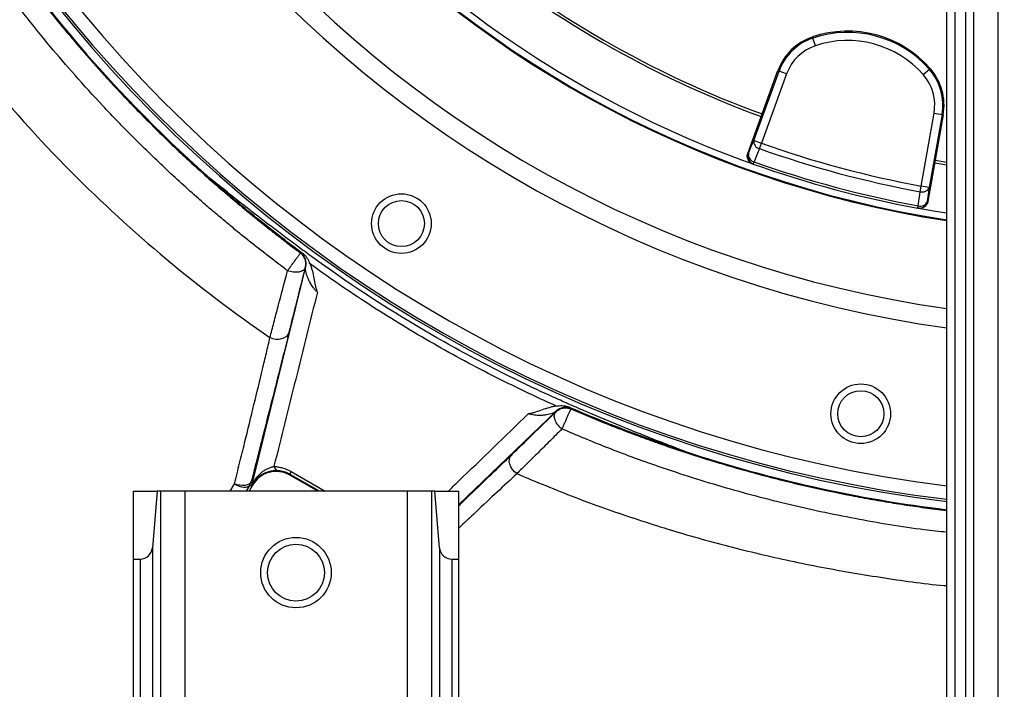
# Model space of a CAD drawing. Header units: millimetres. Extents: x 1055 to 2818, y 673 to 2898.
# Tile 4 of 44: x 1566 to 1929, y 1211 to 1458. Entities that reach past the tile are written whole.
import ezdxf

# ---------------------------------------------------------------- set-up
doc = ezdxf.new("R2010")
doc.units = ezdxf.units.MM

msp = doc.modelspace()

# ---------------------------------------------------------------- linework, layer by layer
at = {"color": 7, "linetype": 'Continuous', "lineweight": 25}
for p, q in [((1907.95, 693.48), (1907.95, 2073.48)), ((1911.06, 693.48), (1911.06, 2073.48)), ((1915.05, 693.48), (1915.05, 2073.48)), ((1917.93, 693.48), (1917.93, 2073.48)), ((1926.9, 693.48), (1926.9, 2073.48)), ((1858.41, 1451.57), (1858.54, 1451.17)), ((1859.51, 1448.33), (1858.54, 1451.17)), ((1836.78, 1413.38), (1846.11, 1439.01)), ((1839.89, 1423.16), (1845.71, 1439.15)), ((1845.71, 1439.15), (1846.11, 1439.01)), ((1848.92, 1437.98), (1846.11, 1439.01)), ((1899.29, 1437.67), (1901.55, 1439.65)), ((1901.86, 1439.93), (1901.55, 1439.65)), ((1848.92, 1437.98), (1839.6, 1412.36)), ((1834.59, 1408.6), (1839.89, 1423.16)), ((1898.55, 1396.56), (1903.28, 1423.42)), ((1906.24, 1422.9), (1901.5, 1396.04)), ((1903.28, 1423.42), (1906.24, 1422.9)), ((1906.65, 1422.82), (1903.7, 1406.06)), ((1906.65, 1422.82), (1906.24, 1422.9)), ((1836.78, 1413.38), (1839.6, 1412.36)), ((1838.89, 1410.36), (1839.6, 1412.36)), ((1834.59, 1408.6), (1834.81, 1408.52)), ((1836.62, 1404.67), (1836.92, 1405.49)), ((1903.7, 1406.06), (1901.01, 1390.8)), ((1903.7, 1406.06), (1907.95, 1405.34)), ((1836.4, 1404.75), (1836.62, 1404.67)), ((1903.52, 1405.07), (1907.95, 1404.33)), ((1898.16, 1394.47), (1898.55, 1396.56)), ((1901.5, 1396.04), (1898.55, 1396.56)), ((1900.77, 1390.84), (1901.01, 1390.8)), ((1897.28, 1388.41), (1897.44, 1389.28)), ((1897.28, 1388.41), (1897.51, 1388.37)), ((1669.6, 1371.85), (1669.74, 1371.95)), ((1671.55, 1366.75), (1671.41, 1366.65)), ((1763.89, 1313.27), (1763.91, 1313.42)), ((1769.32, 1314.45), (1769.3, 1314.3)), ((1665.8, 1290.13), (1665.63, 1289.85)), ((1675.96, 1283.88), (1665.63, 1289.85)), ((1650.87, 1286.08), (1649.63, 1283.88)), ((1651.97, 1286.19), (1650.64, 1283.88)), ((1651.38, 1285.78), (1650.87, 1286.08)), ((1651.36, 1287.26), (1651.87, 1286.96)), ((1651.74, 1286.32), (1651.97, 1286.19)), ((1607.95, 1283.88), (1607.95, 1258.88)), ((1607.95, 1283.88), (1616.74, 1283.88)), ((1616.74, 1283.88), (1614.98, 1263)), ((1617.98, 1283.88), (1616.74, 1283.88)), ((1617.98, 1283.88), (1617.98, 693.48)), ((1626.95, 1283.88), (1617.98, 1283.88)), ((1626.95, 1283.88), (1626.95, 693.48)), ((1708.95, 1283.88), (1626.95, 1283.88)), ((1708.95, 1283.88), (1708.95, 693.48)), ((1717.92, 1283.88), (1708.95, 1283.88)), ((1717.92, 1283.88), (1717.92, 693.48)), ((1719.16, 1283.88), (1717.92, 1283.88)), ((1720.92, 1263), (1719.16, 1283.88)), ((1719.16, 1283.88), (1727.95, 1283.88)), ((1727.95, 1283.88), (1727.95, 1258.88)), ((1614.98, 1263), (1614.98, 693.48)), ((1720.92, 1263), (1720.92, 693.48)), ((1607.95, 1258.88), (1607.95, 693.48)), ((1607.95, 1258.88), (1610.5, 1258.88)), ((1610.5, 1258.88), (1610.5, 693.48)), ((1725.4, 1258.88), (1725.4, 693.48)), ((1725.4, 1258.88), (1727.95, 1258.88)), ((1727.95, 1258.88), (1727.95, 693.48))]:
    msp.add_line(p, q, dxfattribs=at)
at = {"color": 1, "linetype": 'Continuous', "lineweight": 25}
for p, q in [((1763.91, 1313.42), (1727.95, 1278.87)), ((1676.63, 1283.88), (1665.8, 1290.13)), ((1666.21, 1291.13), (1678.77, 1283.88)), ((1643.72, 1283.88), (1645.25, 1286.59))]:
    msp.add_line(p, q, dxfattribs=at)
at = {"color": 7, "linetype": 'Continuous', "lineweight": 25, "flags": 128}
for points in [[(1834.81, 1408.52), (1835.77, 1410.9), (1836.78, 1413.38)], [(1838.89, 1410.36), (1837.29, 1406.42), (1836.92, 1405.49)], [(1897.44, 1389.28), (1898.02, 1393.48), (1898.16, 1394.47)], [(1901.5, 1396.04), (1901.13, 1393.39), (1900.77, 1390.84)], [(1897.51, 1388.37), (1903.82, 1387.27), (1907.95, 1386.61)], [(1665.36, 1342.55), (1665, 1341.75), (1664.41, 1341.05), (1663.62, 1340.5), (1662.67, 1340.12), (1661.61, 1339.94), (1660.51, 1339.96), (1659.41, 1340.19), (1658.37, 1340.61)], [(1749.4, 1290.39), (1748.51, 1291.07), (1747.76, 1291.91), (1747.18, 1292.86), (1746.79, 1293.86), (1746.64, 1294.87), (1746.71, 1295.83), (1747.01, 1296.69), (1747.52, 1297.4)], [(1651.36, 1287.26), (1651.11, 1286.83), (1650.65, 1286.47), (1650.01, 1286.22), (1649.21, 1286.06), (1648.29, 1286.03), (1647.29, 1286.11), (1646.26, 1286.3), (1645.25, 1286.59)], [(1645.25, 1286.59), (1646.12, 1286.13), (1647, 1285.77), (1647.87, 1285.51), (1648.69, 1285.38), (1649.42, 1285.37), (1650.05, 1285.49), (1650.54, 1285.73), (1650.87, 1286.08)]]:
    msp.add_lwpolyline(points, dxfattribs=at)
at = {"color": 7, "linetype": 'Continuous', "lineweight": 25}
for centre, radius in [((1706.83, 1382.69), 11), ((1706.83, 1382.69), 8.5), ((1876.26, 1312.51), 11), ((1876.26, 1312.51), 8.5), ((1667.95, 1253.87), 13), ((1667.95, 1253.87), 10.5)]:
    msp.add_circle(centre, radius, dxfattribs=at)
for centre, radius, start, end in [((1967.95, 1773.48), 497, 94.4722, 263.0661), ((1967.95, 1773.48), 394.28, 181.3807, 261.2469), ((1967.95, 1773.48), 394, 181.3816, 261.2407), ((1967.95, 1773.48), 500, 195.2827, 228.2604), ((1967.95, 1773.48), 374, 230.0802, 249.9198), ((1967.95, 1773.48), 373, 230.0805, 249.9195), ((1967.95, 1773.48), 391.5, 229.6573, 250.3655), ((1871.41, 1413.19), 40.52, 41.2844, 108.7156), ((1871.41, 1413.19), 40.1, 41.2844, 108.7156), ((1864.99, 1432.13), 20.52, 108.7156, 160), ((1864.99, 1432.13), 20.1, 108.7156, 160), ((1871.41, 1413.19), 37.1, 41.2844, 108.7156), ((1864.99, 1432.13), 17.1, 108.7156, 160), ((1886.44, 1426.39), 20.1, 350, 41.2844), ((1886.44, 1426.39), 20.52, 350, 41.2844), ((1886.44, 1426.39), 17.1, 350, 41.2844), ((1839.53, 1413.05), 2.77, 173.0943, 256.6335), ((1967.95, 1773.48), 385.38, 250.4331, 259.5669), ((1967.95, 1773.48), 383.26, 250.4331, 259.5669), ((1837.63, 1407.49), 3, 159.983, 250.3826), ((1837.56, 1408.18), 2.77, 173.0896, 256.6162), ((1967.95, 1773.48), 390.62, 250.4003, 259.5997), ((1967.95, 1773.48), 391.5, 250.4003, 259.5997), ((1898.96, 1397.13), 2.77, 253.3665, 336.9057), ((1897.82, 1391.36), 3, 259.6174, 350.017), ((1898.23, 1391.93), 2.77, 253.3838, 336.9104), ((1666.81, 1368.01), 4.9, 345.0261, 53.3899), ((1767.38, 1309.96), 4.9, 66.6101, 134.9739), ((1967.95, 1773.48), 500, 251.7396, 263.1079), ((1662.08, 1293.69), 2.32, 194.6443, 255.3633), ((1660.63, 1281.19), 10, 60, 150), ((1669.12, 1289.33), 3.42, 148.2948, 166.4367), ((1646.63, 1288.53), 4.9, 330, 344.9956), ((1647.14, 1288.23), 4.9, 330, 344.9956), ((1649.52, 1287.55), 2.53, 331.0349, 344.3657), ((1610.5, 1263.38), 4.5, 270, 355.1877), ((1725.4, 1263.38), 4.5, 184.8123, 270)]:
    msp.add_arc(centre, radius, start, end, dxfattribs=at)
at = {"color": 1, "linetype": 'Continuous', "lineweight": 25}
for radius, start, end in [(496.2, 94.4795, 263.0549), (491.21, 94.5251, 262.9839), (433.48, 95.1619, 262.0438), (426.4, 95.2477, 261.911)]:
    msp.add_arc((1967.95, 1773.48), radius, start, end, dxfattribs=at)
at = {"color": 7, "linetype": 'Continuous', "lineweight": 25}
for points, knots in [([(1438.13, 1691.62), (1445.09, 1651.31), (1462.69, 1591.16), (1495.9, 1521.12), (1531.3, 1462.84), (1580.55, 1401.74), (1631.92, 1358.81), (1658.37, 1340.61)], [0.2675373, 0.2675373, 0.2675373, 0.2675373, 0.3143269, 0.3375861, 0.3518357, 0.3893446, 0.4236963, 0.4236963, 0.4236963, 0.4236963]), ([(1475.54, 1685), (1475.68, 1684.25), (1475.94, 1682.77), (1476.35, 1680.57), (1476.76, 1678.44), (1477.17, 1676.36), (1477.58, 1674.33), (1477.98, 1672.36), (1478.38, 1670.45), (1479.85, 1663.55), (1482.54, 1651.96), (1486.82, 1636.05), (1491.35, 1621.09), (1495.95, 1607.44), (1500.83, 1594.16), (1506.35, 1580.34), (1513.14, 1564.78), (1519.82, 1550.85), (1525.91, 1539.06), (1530.88, 1529.93), (1536.06, 1520.85), (1541.45, 1511.84), (1547.07, 1502.89), (1552.9, 1494.02), (1558.95, 1485.23), (1565.22, 1476.53), (1571.72, 1467.92), (1578.43, 1459.41), (1585.35, 1451), (1590.75, 1444.75), (1594.48, 1440.53), (1596.47, 1438.31), (1598.51, 1436.06), (1600.6, 1433.79), (1602.74, 1431.49), (1604.92, 1429.18), (1607.15, 1426.84), (1609.43, 1424.48), (1611.76, 1422.11), (1614.14, 1419.71), (1616.57, 1417.3), (1619.05, 1414.87), (1621.58, 1412.42), (1624.16, 1409.96), (1626.8, 1407.48), (1629.49, 1404.99), (1632.24, 1402.49), (1635.04, 1399.98), (1637.89, 1397.45), (1640.81, 1394.92), (1643.77, 1392.37), (1646.8, 1389.82), (1649.88, 1387.26), (1653.02, 1384.7), (1656.22, 1382.13), (1659.48, 1379.56), (1662.79, 1376.98), (1666.17, 1374.41), (1668.45, 1372.7), (1669.6, 1371.85)], [0, 0, 0, 0, 0.00606, 0.011974, 0.017741, 0.023361, 0.028835, 0.034162, 0.039342, 0.044376, 0.090274, 0.13393, 0.175345, 0.214518, 0.248428, 0.287872, 0.332851, 0.383364, 0.410769, 0.438321, 0.466019, 0.493863, 0.521855, 0.549992, 0.578277, 0.606708, 0.635285, 0.664009, 0.69288, 0.721898, 0.729691, 0.737612, 0.745662, 0.753839, 0.762146, 0.77058, 0.779143, 0.787835, 0.796654, 0.805603, 0.814679, 0.823884, 0.833217, 0.842678, 0.852268, 0.861986, 0.871832, 0.881807, 0.89191, 0.902142, 0.912501, 0.92299, 0.933606, 0.944351, 0.955224, 0.966225, 0.977355, 0.988613, 1, 1, 1, 1]), ([(1664.86, 1365.33), (1664.24, 1365.79), (1663, 1366.71), (1661.13, 1368.12), (1659.25, 1369.55), (1657.36, 1371), (1655.46, 1372.48), (1653.55, 1373.97), (1651.63, 1375.49), (1649.71, 1377.03), (1647.77, 1378.59), (1645.82, 1380.17), (1643.87, 1381.78), (1641.91, 1383.41), (1639.94, 1385.07), (1637.96, 1386.74), (1635.98, 1388.45), (1633.99, 1390.17), (1628.44, 1395.03), (1619.6, 1403.08), (1607.86, 1414.49), (1596.81, 1425.94), (1586.67, 1437.11), (1576.94, 1448.46), (1567.22, 1460.5), (1556.93, 1474.11), (1547.39, 1487.69), (1538.93, 1500.59), (1531.82, 1512.09), (1525.3, 1523.28), (1519.34, 1534.15), (1514.47, 1543.56), (1510.52, 1551.55), (1507.37, 1558.18), (1504.41, 1564.63), (1501.64, 1570.89), (1499.05, 1576.96), (1496.63, 1582.83), (1494.37, 1588.5), (1492.27, 1593.95), (1490.32, 1599.2), (1487.9, 1605.95), (1484.91, 1614.7), (1481.35, 1625.96), (1477.71, 1638.5), (1474.1, 1652.32), (1471.54, 1663.43), (1469.89, 1671.32), (1469.05, 1675.53), (1468.26, 1679.61), (1467.77, 1682.29), (1467.53, 1683.61)], [0, 0, 0, 0, 0.0060446, 0.012145, 0.0183011, 0.0245127, 0.0307798, 0.0371022, 0.0434798, 0.0499125, 0.0564001, 0.0629427, 0.0695399, 0.0761917, 0.0828979, 0.0896585, 0.0964732, 0.103342, 0.1102647, 0.1541543, 0.1968344, 0.2383122, 0.2786167, 0.3148358, 0.3551805, 0.399656, 0.4482836, 0.4850356, 0.5202789, 0.5540434, 0.5863492, 0.6171722, 0.636943, 0.6560868, 0.674594, 0.6924564, 0.7096676, 0.7262226, 0.7421203, 0.7573645, 0.7719596, 0.7859097, 0.8134572, 0.8442762, 0.8783251, 0.9155611, 0.9559404, 0.9674878, 0.978679, 0.9895159, 1, 1, 1, 1]), ([(1836.4, 1404.75), (1836.21, 1404.81), (1836.03, 1404.9), (1835.7, 1405.1), (1835.54, 1405.22), (1835.25, 1405.48), (1835.11, 1405.63), (1834.88, 1405.94), (1834.78, 1406.12), (1834.61, 1406.47), (1834.54, 1406.66), (1834.45, 1407.04), (1834.42, 1407.24), (1834.4, 1407.63), (1834.41, 1407.83), (1834.47, 1408.22), (1834.52, 1408.41), (1834.59, 1408.6)], [0, 0, 0, 0, 0.125, 0.125, 0.25, 0.25, 0.375, 0.375, 0.5, 0.5, 0.625, 0.625, 0.75, 0.75, 0.875, 0.875, 1, 1, 1, 1]), ([(1670.68, 1371.47), (1667.61, 1373.74), (1664.56, 1376.05), (1658.51, 1380.74), (1655.51, 1383.11), (1649.58, 1387.93), (1646.64, 1390.38), (1640.82, 1395.33), (1637.93, 1397.85), (1635.08, 1400.39)], [0, 0, 0, 0, 0.25, 0.25, 0.5, 0.5, 0.75, 0.75, 1, 1, 1, 1]), ([(1811.28, 1298.66), (1803.31, 1301.68), (1795.38, 1304.81), (1783.56, 1309.67), (1779.63, 1311.32), (1773.75, 1313.83), (1771.79, 1314.68), (1767.89, 1316.39), (1765.94, 1317.24), (1756.22, 1321.6), (1748.53, 1325.28), (1733.35, 1333.04), (1725.86, 1337.11), (1703.71, 1349.9), (1689.38, 1359.18), (1673.84, 1370.42), (1672.13, 1371.68), (1668.7, 1374.2), (1666.99, 1375.47), (1661.87, 1379.31), (1658.47, 1381.88), (1648.35, 1389.69), (1641.68, 1395), (1635.08, 1400.39)], [0, 0, 0, 0, 0.125, 0.125, 0.1875, 0.1875, 0.21875, 0.21875, 0.25, 0.25, 0.375, 0.375, 0.5, 0.5, 0.75, 0.75, 0.78125, 0.78125, 0.8125, 0.8125, 0.875, 0.875, 1, 1, 1, 1]), ([(1901.01, 1390.8), (1900.97, 1390.61), (1900.92, 1390.42), (1900.78, 1390.05), (1900.69, 1389.87), (1900.47, 1389.54), (1900.35, 1389.39), (1900.08, 1389.1), (1899.93, 1388.97), (1899.6, 1388.75), (1899.43, 1388.65), (1899.07, 1388.49), (1898.88, 1388.43), (1898.5, 1388.35), (1898.3, 1388.33), (1897.9, 1388.32), (1897.71, 1388.34), (1897.51, 1388.37)], [0, 0, 0, 0, 0.125, 0.125, 0.25, 0.25, 0.375, 0.375, 0.5, 0.5, 0.625, 0.625, 0.75, 0.75, 0.875, 0.875, 1, 1, 1, 1]), ([(1664.86, 1365.32), (1664.91, 1365.39), (1664.97, 1365.47), (1665.08, 1365.62), (1665.14, 1365.7), (1665.32, 1365.94), (1665.44, 1366.1), (1665.69, 1366.45), (1665.82, 1366.63), (1666.08, 1366.99), (1666.22, 1367.17), (1666.48, 1367.53), (1666.62, 1367.72), (1666.89, 1368.09), (1667.03, 1368.28), (1667.29, 1368.64), (1667.42, 1368.82), (1667.68, 1369.18), (1667.81, 1369.35), (1668.18, 1369.86), (1668.4, 1370.17), (1668.71, 1370.59), (1668.8, 1370.72), (1668.98, 1370.97), (1669.06, 1371.08), (1669.28, 1371.38), (1669.39, 1371.55), (1669.51, 1371.72), (1669.54, 1371.76), (1669.57, 1371.81), (1669.58, 1371.82), (1669.59, 1371.84), (1669.6, 1371.84), (1669.6, 1371.85)], [0, 0, 0, 0, 0.03125, 0.03125, 0.0625, 0.0625, 0.125, 0.125, 0.1875, 0.1875, 0.25, 0.25, 0.3125, 0.3125, 0.375, 0.375, 0.4375, 0.4375, 0.5, 0.5, 0.625, 0.625, 0.6875, 0.6875, 0.75, 0.75, 0.875, 0.875, 0.9375, 0.9375, 0.96875, 0.96875, 1, 1, 1, 1]), ([(1671.41, 1366.65), (1671.54, 1367.12), (1671.59, 1367.61), (1671.56, 1368.58), (1671.46, 1369.06), (1671.14, 1369.98), (1670.91, 1370.42), (1670.34, 1371.21), (1669.99, 1371.56), (1669.6, 1371.85)], [0, 0, 0, 0, 0.25, 0.25, 0.5, 0.5, 0.75, 0.75, 1, 1, 1, 1]), ([(1669.74, 1371.95), (1669.76, 1371.97), (1669.86, 1371.93), (1670.18, 1371.77), (1670.4, 1371.64), (1670.68, 1371.47)], [0, 0, 0, 0, 0.5, 0.5, 1, 1, 1, 1]), ([(1673.18, 1367.8), (1673.05, 1368.1), (1672.92, 1368.42), (1672.7, 1368.91), (1672.62, 1369.07), (1672.45, 1369.4), (1672.35, 1369.57), (1672.05, 1370.06), (1671.82, 1370.37), (1671.3, 1370.96), (1671, 1371.23), (1670.68, 1371.47)], [0, 0, 0, 0, 0.25, 0.25, 0.375, 0.375, 0.5, 0.5, 0.75, 0.75, 1, 1, 1, 1]), ([(1651.87, 1286.96), (1655.15, 1300.26), (1658.43, 1313.57), (1664.99, 1340.17), (1668.27, 1353.46), (1671.55, 1366.75)], [0, 0, 0, 0, 0.5, 0.5, 1, 1, 1, 1]), ([(1671.37, 1366.48), (1671.25, 1366.07), (1670.97, 1365.71), (1670.15, 1365.13), (1669.61, 1364.92), (1668.36, 1364.7), (1667.66, 1364.69), (1666.24, 1364.87), (1665.52, 1365.05), (1664.86, 1365.32)], [0, 0, 0, 0, 0.25, 0.25, 0.5, 0.5, 0.75, 0.75, 1, 1, 1, 1]), ([(1671.36, 1366.48), (1670.22, 1361.98), (1669.14, 1357.74), (1667.14, 1349.76), (1666.21, 1346.02), (1665.36, 1342.55)], [0, 0, 0, 0, 0.5, 0.5, 1, 1, 1, 1]), ([(1671.41, 1366.65), (1671.41, 1366.65), (1671.41, 1366.64), (1671.41, 1366.64), (1671.41, 1366.64), (1671.41, 1366.64), (1671.41, 1366.64), (1671.41, 1366.63), (1671.4, 1366.62), (1671.4, 1366.62), (1671.4, 1366.61), (1671.4, 1366.6), (1671.39, 1366.58), (1671.39, 1366.57), (1671.39, 1366.56), (1671.38, 1366.55), (1671.38, 1366.54), (1671.38, 1366.52), (1671.37, 1366.51), (1671.37, 1366.5), (1671.37, 1366.49), (1671.36, 1366.48)], [0, 0, 0, 0, 0.0000325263, 0.0000325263, 0.0000325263, 0.0000419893, 0.0000419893, 0.0000419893, 0.0000780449, 0.0000780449, 0.0000780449, 0.0001163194, 0.0001163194, 0.0001163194, 0.0001551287, 0.0001551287, 0.0001551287, 0.0001928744, 0.0001928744, 0.0001928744, 0.0002306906, 0.0002306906, 0.0002306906, 0.0002306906]), ([(1675.85, 1357.38), (1675.69, 1357.52), (1675.54, 1357.67), (1675.27, 1357.95), (1675.14, 1358.1), (1674.77, 1358.52), (1674.56, 1358.78), (1674.17, 1359.3), (1673.99, 1359.56), (1673.67, 1360.04), (1673.52, 1360.28), (1673.11, 1360.97), (1672.88, 1361.4), (1672.48, 1362.24), (1672.31, 1362.63), (1672.02, 1363.39), (1671.9, 1363.75), (1671.71, 1364.45), (1671.63, 1364.78), (1671.52, 1365.41), (1671.49, 1365.7), (1671.48, 1366.26), (1671.5, 1366.52), (1671.55, 1366.75)], [0, 0, 0, 0, 0.03125, 0.03125, 0.0625, 0.0625, 0.125, 0.125, 0.1875, 0.1875, 0.25, 0.25, 0.375, 0.375, 0.5, 0.5, 0.625, 0.625, 0.75, 0.75, 0.875, 0.875, 1, 1, 1, 1]), ([(1673.18, 1367.8), (1673.35, 1367.35), (1673.51, 1366.9), (1673.77, 1366.02), (1673.89, 1365.59), (1674.21, 1364.28), (1674.38, 1363.42), (1674.7, 1361.71), (1674.85, 1360.86), (1675.13, 1359.57), (1675.24, 1359.14), (1675.43, 1358.48), (1675.5, 1358.26), (1675.62, 1357.93), (1675.66, 1357.82), (1675.75, 1357.6), (1675.8, 1357.49), (1675.85, 1357.38)], [0, 0, 0, 0, 0.125, 0.125, 0.25, 0.25, 0.5, 0.5, 0.75, 0.75, 0.875, 0.875, 0.9375, 0.9375, 0.96875, 0.96875, 1, 1, 1, 1]), ([(1764.01, 1315.36), (1756, 1318.92), (1748.09, 1322.69), (1732.49, 1330.64), (1724.79, 1334.82), (1709.62, 1343.58), (1702.16, 1348.15), (1691.15, 1355.3), (1687.51, 1357.74), (1680.3, 1362.69), (1676.72, 1365.22), (1673.18, 1367.8)], [0, 0, 0, 0, 0.25, 0.25, 0.5, 0.5, 0.75, 0.75, 0.875, 0.875, 1, 1, 1, 1]), ([(1658.37, 1340.61), (1658.83, 1342.39), (1659.31, 1344.25), (1660.32, 1348.12), (1660.84, 1350.12), (1662.46, 1356.32), (1663.62, 1360.7), (1664.86, 1365.33)], [0, 0, 0, 0, 0.25, 0.25, 0.5, 0.5, 1, 1, 1, 1]), ([(1675.85, 1357.38), (1673.18, 1346.68), (1670.51, 1335.96), (1665.17, 1314.53), (1662.5, 1303.82), (1659.84, 1293.1)], [0, 0, 0, 0, 0.5, 0.5, 1, 1, 1, 1]), ([(1645.25, 1286.59), (1645.9, 1289.19), (1646.54, 1291.76), (1647.79, 1296.82), (1648.41, 1299.31), (1650.22, 1306.65), (1651.37, 1311.36), (1653.56, 1320.4), (1654.61, 1324.73), (1656.09, 1330.94), (1656.57, 1332.96), (1657.26, 1335.89), (1657.49, 1336.85), (1657.94, 1338.75), (1658.16, 1339.69), (1658.37, 1340.61)], [0, 0, 0, 0, 0.125, 0.125, 0.25, 0.25, 0.5, 0.5, 0.75, 0.75, 0.875, 0.875, 0.9375, 0.9375, 1, 1, 1, 1]), ([(1665.36, 1342.55), (1664.43, 1338.77), (1663.44, 1334.77), (1661.34, 1326.36), (1660.23, 1321.95), (1657.89, 1312.72), (1656.67, 1307.9), (1655.06, 1301.61), (1654.73, 1300.34), (1654.07, 1297.78), (1653.74, 1296.48), (1652.74, 1292.58), (1652.05, 1289.94), (1651.36, 1287.26)], [0, 0, 0, 0, 0.25, 0.25, 0.5, 0.5, 0.75, 0.75, 0.8125, 0.8125, 0.875, 0.875, 1, 1, 1, 1]), ([(1764.01, 1315.36), (1763.53, 1315.29), (1763.07, 1315.19), (1762.17, 1314.99), (1761.73, 1314.87), (1760.45, 1314.49), (1759.62, 1314.21), (1757.97, 1313.64), (1757.16, 1313.34), (1755.9, 1312.94), (1755.47, 1312.81), (1754.81, 1312.65), (1754.59, 1312.6), (1754.13, 1312.52), (1753.89, 1312.48), (1753.65, 1312.46)], [0, 0, 0, 0, 0.125, 0.125, 0.25, 0.25, 0.5, 0.5, 0.75, 0.75, 0.875, 0.875, 0.9375, 0.9375, 1, 1, 1, 1]), ([(1763.89, 1313.27), (1764.24, 1313.62), (1764.63, 1313.91), (1765.5, 1314.36), (1765.96, 1314.53), (1766.92, 1314.71), (1767.41, 1314.73), (1768.38, 1314.62), (1768.86, 1314.5), (1769.3, 1314.3)], [0, 0, 0, 0, 0.25, 0.25, 0.5, 0.5, 0.75, 0.75, 1, 1, 1, 1]), ([(1764.01, 1315.36), (1764.33, 1315.4), (1764.67, 1315.45), (1765.39, 1315.52), (1765.77, 1315.53), (1766.53, 1315.51), (1766.91, 1315.47), (1767.68, 1315.31), (1768.07, 1315.19), (1768.43, 1315.03)], [0, 0, 0, 0, 0.25, 0.25, 0.5, 0.5, 0.75, 0.75, 1, 1, 1, 1]), ([(1768.43, 1315.03), (1768.72, 1314.87), (1768.94, 1314.75), (1769.24, 1314.55), (1769.33, 1314.48), (1769.32, 1314.45)], [0, 0, 0, 0, 0.5, 0.5, 1, 1, 1, 1]), ([(1811.28, 1298.66), (1807.65, 1299.86), (1804.03, 1301.1), (1796.83, 1303.67), (1793.24, 1304.99), (1786.1, 1307.72), (1782.54, 1309.13), (1775.47, 1312.02), (1771.94, 1313.51), (1768.43, 1315.03)], [0, 0, 0, 0, 0.25, 0.25, 0.5, 0.5, 0.75, 0.75, 1, 1, 1, 1]), ([(1747.52, 1297.4), (1749.92, 1299.7), (1752.48, 1302.17), (1757.9, 1307.43), (1760.76, 1310.21), (1763.77, 1313.15)], [0, 0, 0, 0, 0.5, 0.5, 1, 1, 1, 1]), ([(1763.91, 1313.42), (1763.73, 1313.26), (1763.52, 1313.12), (1763.03, 1312.85), (1762.76, 1312.73), (1762.17, 1312.51), (1761.84, 1312.41), (1761.14, 1312.23), (1760.77, 1312.16), (1759.97, 1312.03), (1759.54, 1311.98), (1758.62, 1311.9), (1758.12, 1311.89), (1757.32, 1311.9), (1757.04, 1311.9), (1756.46, 1311.94), (1756.15, 1311.97), (1755.51, 1312.05), (1755.17, 1312.1), (1754.62, 1312.21), (1754.43, 1312.25), (1754.05, 1312.34), (1753.85, 1312.4), (1753.65, 1312.46)], [0, 0, 0, 0, 0.125, 0.125, 0.25, 0.25, 0.375, 0.375, 0.5, 0.5, 0.625, 0.625, 0.75, 0.75, 0.8125, 0.8125, 0.875, 0.875, 0.9375, 0.9375, 0.96875, 0.96875, 1, 1, 1, 1]), ([(1766.04, 1306.88), (1765.47, 1307.32), (1764.94, 1307.85), (1764.07, 1309), (1763.73, 1309.61), (1763.29, 1310.81), (1763.2, 1311.39), (1763.29, 1312.4), (1763.47, 1312.83), (1763.77, 1313.15)], [0, 0, 0, 0, 0.25, 0.25, 0.5, 0.5, 0.75, 0.75, 1, 1, 1, 1]), ([(1763.77, 1313.15), (1763.78, 1313.15), (1763.78, 1313.16), (1763.79, 1313.16), (1763.79, 1313.17), (1763.8, 1313.18), (1763.81, 1313.19), (1763.82, 1313.2), (1763.83, 1313.2), (1763.84, 1313.21), (1763.85, 1313.22), (1763.85, 1313.23), (1763.86, 1313.24), (1763.87, 1313.24), (1763.87, 1313.25), (1763.88, 1313.25), (1763.88, 1313.26), (1763.89, 1313.26), (1763.89, 1313.27), (1763.89, 1313.27), (1763.89, 1313.27), (1763.89, 1313.27)], [0, 0, 0, 0, 0.0000240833, 0.0000240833, 0.0000240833, 0.000063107, 0.000063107, 0.000063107, 0.0001005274, 0.0001005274, 0.0001005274, 0.0001355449, 0.0001355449, 0.0001355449, 0.0001683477, 0.0001683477, 0.0001683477, 0.0002002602, 0.0002002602, 0.0002002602, 0.0002322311, 0.0002322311, 0.0002322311, 0.0002322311]), ([(1769.3, 1314.3), (1769.3, 1314.3), (1769.3, 1314.29), (1769.29, 1314.27), (1769.29, 1314.26), (1769.26, 1314.21), (1769.24, 1314.16), (1769.19, 1314.03), (1769.16, 1313.95), (1769.08, 1313.77), (1769.03, 1313.67), (1768.93, 1313.43), (1768.88, 1313.31), (1768.75, 1313.03), (1768.69, 1312.88), (1768.55, 1312.56), (1768.48, 1312.39), (1768.32, 1312.03), (1768.16, 1311.66), (1767.98, 1311.27), (1767.81, 1310.86), (1767.71, 1310.66), (1767.53, 1310.24), (1767.44, 1310.03), (1767.25, 1309.61), (1767.16, 1309.4), (1766.88, 1308.77), (1766.7, 1308.36), (1766.44, 1307.78), (1766.35, 1307.59), (1766.23, 1307.31), (1766.19, 1307.22), (1766.12, 1307.05), (1766.08, 1306.96), (1766.04, 1306.88)], [0, 0, 0, 0, 0.03125, 0.03125, 0.0625, 0.0625, 0.125, 0.125, 0.1875, 0.1875, 0.25, 0.25, 0.3125, 0.3125, 0.375, 0.375, 0.4375, 0.4375, 0.5, 0.5625, 0.5625, 0.625, 0.625, 0.6875, 0.6875, 0.75, 0.75, 0.875, 0.875, 0.9375, 0.9375, 0.96875, 0.96875, 1, 1, 1, 1]), ([(1766.04, 1306.88), (1764.5, 1305.35), (1763, 1303.85), (1760.07, 1300.93), (1758.64, 1299.51), (1755.86, 1296.75), (1754.51, 1295.42), (1751.89, 1292.84), (1750.62, 1291.59), (1749.4, 1290.39)], [0, 0, 0, 0, 0.25, 0.25, 0.5, 0.5, 0.75, 0.75, 1, 1, 1, 1]), ([(1651.96, 1286.87), (1652, 1286.93), (1652.05, 1287.02), (1652.17, 1287.2), (1652.23, 1287.31), (1652.41, 1287.61), (1652.54, 1287.8), (1652.81, 1288.2), (1652.94, 1288.39), (1653.23, 1288.77), (1653.37, 1288.95), (1653.82, 1289.48), (1654.13, 1289.82), (1654.79, 1290.45), (1655.13, 1290.75), (1655.83, 1291.28), (1656.19, 1291.53), (1656.93, 1291.98), (1657.3, 1292.17), (1658.04, 1292.52), (1658.41, 1292.66), (1659.14, 1292.91), (1659.49, 1293.02), (1659.84, 1293.1)], [0, 0, 0, 0, 0.03125, 0.03125, 0.0625, 0.0625, 0.125, 0.125, 0.1875, 0.1875, 0.25, 0.25, 0.375, 0.375, 0.5, 0.5, 0.625, 0.625, 0.75, 0.75, 0.875, 0.875, 1, 1, 1, 1]), ([(1659.84, 1293.1), (1660.35, 1293.06), (1660.87, 1293), (1661.93, 1292.8), (1662.47, 1292.67), (1664.1, 1292.18), (1665.17, 1291.73), (1666.21, 1291.13)], [0, 0, 0, 0, 0.25, 0.25, 0.5, 0.5, 1, 1, 1, 1]), ([(1661.5, 1291.44), (1661.1, 1291.47), (1660.68, 1291.48), (1660.01, 1291.44), (1659.78, 1291.42), (1659.32, 1291.37), (1659.09, 1291.34), (1658.38, 1291.21), (1657.91, 1291.09), (1657.18, 1290.84), (1656.94, 1290.75), (1656.46, 1290.55), (1656.22, 1290.44), (1655.76, 1290.2), (1655.53, 1290.08), (1655.08, 1289.8), (1654.86, 1289.66), (1654.21, 1289.19), (1653.81, 1288.85), (1653.26, 1288.31), (1653.08, 1288.12), (1652.74, 1287.74), (1652.58, 1287.54), (1652.29, 1287.15), (1652.15, 1286.96), (1651.91, 1286.61), (1651.81, 1286.45), (1651.74, 1286.32)], [0, 0, 0, 0, 0.125, 0.125, 0.1875, 0.1875, 0.25, 0.25, 0.375, 0.375, 0.4375, 0.4375, 0.5, 0.5, 0.5625, 0.5625, 0.625, 0.625, 0.75, 0.75, 0.8125, 0.8125, 0.875, 0.875, 0.9375, 0.9375, 1, 1, 1, 1]), ([(1665.8, 1290.13), (1665.42, 1290.35), (1665.05, 1290.53), (1664.29, 1290.85), (1663.92, 1290.98), (1663.18, 1291.19), (1662.83, 1291.27), (1662.15, 1291.38), (1661.82, 1291.42), (1661.5, 1291.44)], [0, 0, 0, 0, 0.25, 0.25, 0.5, 0.5, 0.75, 0.75, 1, 1, 1, 1]), ([(1651.74, 1286.32), (1651.67, 1286.21), (1651.61, 1286.12), (1651.52, 1285.97), (1651.49, 1285.92), (1651.41, 1285.8), (1651.39, 1285.78), (1651.38, 1285.78)], [0, 0, 0, 0, 0.25, 0.25, 0.5, 0.5, 1, 1, 1, 1]), ([(1651.87, 1286.96), (1651.86, 1286.89), (1651.85, 1286.82), (1651.85, 1286.77), (1651.86, 1286.76), (1651.89, 1286.77), (1651.91, 1286.8), (1651.96, 1286.87)], [0, 0, 0, 0, 0.5, 0.5, 0.75, 0.75, 1, 1, 1, 1])]:
    msp.add_open_spline(points, degree=3, knots=knots, dxfattribs=at)
at = {"color": 1, "linetype": 'Continuous', "lineweight": 25}
for points, knots in [([(1724.05, 1283.88), (1725.34, 1285.13), (1735.21, 1294.66), (1745.08, 1304.18), (1753.65, 1312.46)], [0, 0, 0, 0, 0.130926, 1, 1, 1, 1]), ([(1769.3, 1314.3), (1772.41, 1312.98), (1778.52, 1310.38), (1785.47, 1307.63), (1790.08, 1305.86), (1792.41, 1304.98), (1794.72, 1304.12), (1797.02, 1303.28), (1799.3, 1302.46), (1806.8, 1299.79), (1819.49, 1295.59), (1837.42, 1290.39), (1855.17, 1285.94), (1869.57, 1282.89), (1880.61, 1280.84), (1888.35, 1279.53), (1896.04, 1278.36), (1902.56, 1277.44), (1906.53, 1276.97), (1907.95, 1276.8)], [0, 0, 0, 0, 0.07023, 0.138225, 0.155664, 0.172949, 0.190081, 0.20706, 0.223885, 0.240557, 0.372642, 0.502144, 0.629063, 0.753398, 0.808384, 0.86285, 0.916795, 0.970219, 1, 1, 1, 1]), ([(1907.95, 1268.77), (1905.21, 1269.05), (1893.89, 1270.23), (1874.12, 1273.63), (1848.69, 1279.01), (1823.52, 1285.79), (1801.39, 1292.97), (1782.24, 1300.06), (1771.44, 1304.61), (1766.04, 1306.88)], [0, 0, 0, 0, 0.056093, 0.231512, 0.407694, 0.584768, 0.761503, 0.880899, 1, 1, 1, 1]), ([(1727.95, 1278.46), (1729.31, 1279.79), (1733.58, 1283.95), (1740.21, 1290.37), (1745.08, 1295.05), (1747.52, 1297.4)], [0, 0, 0, 0, 0.189727, 0.594874, 1, 1, 1, 1]), ([(1749.4, 1290.39), (1749.4, 1290.39), (1747.14, 1288.21), (1742.21, 1283.7), (1735.06, 1276.93), (1730.08, 1272.21), (1727.95, 1270.2)], [0, 0, 0, 0, 0.000001, 0.363157, 0.72758, 1, 1, 1, 1]), ([(1749.4, 1290.39), (1756.52, 1287.42), (1770.76, 1281.49), (1792.62, 1273.76), (1814.81, 1266.89), (1837.38, 1260.98), (1860.29, 1255.98), (1883.54, 1252.04), (1899.47, 1249.75), (1907.65, 1249.04), (1907.95, 1249.01)], [0, 0, 0, 0, 0.140649, 0.281453, 0.42261, 0.564323, 0.706794, 0.850184, 0.994474, 1, 1, 1, 1])]:
    msp.add_open_spline(points, degree=3, knots=knots, dxfattribs=at)

doc.saveas('drawing.dxf')
